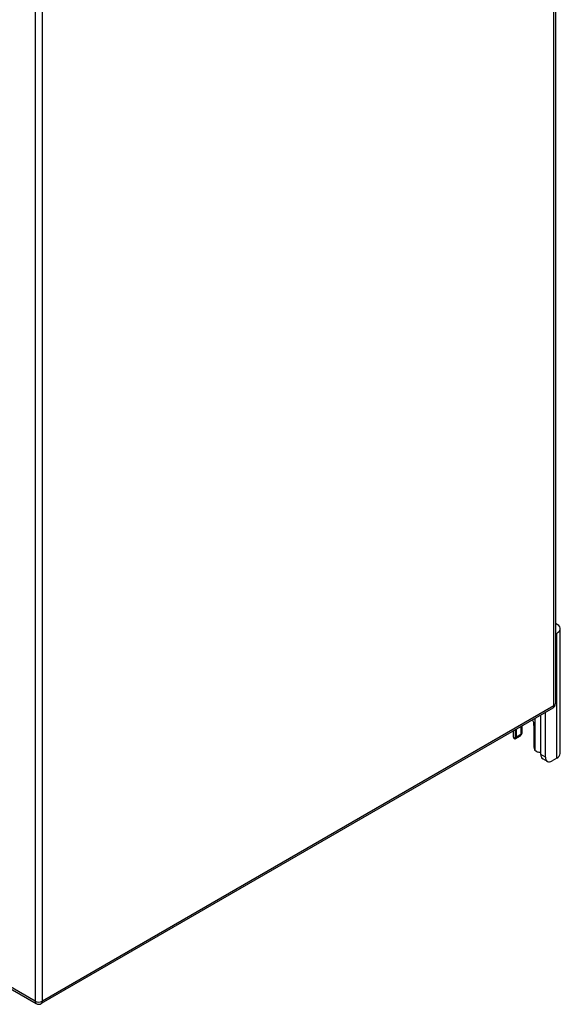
# Model space of a CAD drawing. Header units: inches. Extents: x 11 to 168, y 11 to 114.
# Tile 61 of 62: x 159 to 168, y 51 to 67. Entities that reach past the tile are written whole.
import ezdxf

# ---------------------------------------------------------------- set-up
doc = ezdxf.new("R2010")
doc.units = ezdxf.units.IN
doc.header["$MEASUREMENT"] = 0
doc.layers.add('Visible Edges(ANSI)', color=7, linetype='Continuous', lineweight=25)
doc.layers.add('Visible Tangent Edges(ANSI)', color=7, linetype='Continuous', lineweight=25)

msp = doc.modelspace()

# ---------------------------------------------------------------- linework, layer by layer
at = {"layer": 'Visible Edges(ANSI)'}
for p, q in [((168.199, 72.51), (168.199, 56.318)), ((168.219, 57.466), (168.199, 57.454)), ((168.274, 55.501), (168.274, 57.542)), ((168.157, 56.245), (159.79, 51.415)), ((168.034, 55.445), (168.034, 56.174)), ((167.96, 55.487), (167.96, 56.131)), ((167.507, 55.87), (167.507, 55.783)), ((167.56, 55.77), (167.56, 55.9)), ((167.634, 55.943), (167.634, 55.813)), ((167.656, 55.858), (167.656, 55.956)), ((167.847, 55.962), (167.847, 55.604)), ((167.621, 55.785), (167.547, 55.742)), ((168.066, 55.373), (167.992, 55.416)), ((168.219, 55.424), (168.144, 55.381)), ((158.765, 51.958), (159.706, 51.415))]:
    msp.add_line(p, q, dxfattribs=at)
at = {"layer": 'Visible Edges(ANSI)', "flags": 128}
for points in [[(167.547, 55.742), (167.546, 55.741), (167.545, 55.741), (167.544, 55.74), (167.543, 55.74), (167.542, 55.74), (167.54, 55.739), (167.539, 55.739), (167.538, 55.739), (167.537, 55.739), (167.536, 55.739), (167.535, 55.739), (167.534, 55.74), (167.532, 55.74), (167.531, 55.74), (167.53, 55.741), (167.529, 55.741), (167.528, 55.742), (167.527, 55.743), (167.526, 55.743), (167.525, 55.744), (167.524, 55.745), (167.523, 55.746), (167.522, 55.747), (167.521, 55.748)], [(167.642, 55.818), (167.642, 55.817), (167.641, 55.817), (167.641, 55.816), (167.641, 55.816), (167.641, 55.816), (167.64, 55.815), (167.64, 55.815), (167.64, 55.814), (167.639, 55.814), (167.639, 55.813), (167.639, 55.813), (167.638, 55.813), (167.638, 55.812), (167.637, 55.812), (167.637, 55.811), (167.637, 55.811), (167.636, 55.81), (167.636, 55.81), (167.636, 55.81), (167.635, 55.809), (167.635, 55.809), (167.634, 55.808), (167.634, 55.808), (167.634, 55.808)], [(167.896, 55.531), (167.894, 55.532), (167.892, 55.533), (167.89, 55.533), (167.889, 55.534), (167.887, 55.535), (167.885, 55.536), (167.883, 55.537), (167.882, 55.538), (167.88, 55.539), (167.878, 55.54), (167.877, 55.541), (167.875, 55.542), (167.874, 55.544), (167.872, 55.545), (167.871, 55.547), (167.869, 55.548), (167.868, 55.55), (167.867, 55.551), (167.865, 55.553), (167.864, 55.554), (167.863, 55.556), (167.862, 55.558), (167.861, 55.559), (167.86, 55.561)]]:
    msp.add_lwpolyline(points, dxfattribs=at)
at = {"layer": 'Visible Edges(ANSI)'}
for centre, start, end in [((168.115, 56.318), 300, 0), ((159.748, 51.487), 240, 300)]:
    msp.add_arc(centre, 0.084, start, end, dxfattribs=at)
for centre, major_axis, start_param, end_param in [((168.087, 57.542), (0.188, 0), 5.497787, 7.21427), ((167.703, 56.045), (0.102, -0.176), 0.785398, 1.303617), ((167.468, 55.858), (0.187, 0), 5.900503, 6.283185), ((167.643, 55.783), (-0.136, 0), 0, 0.457575), ((167.516, 55.795), (0.031, -0.0537), 6.282025, 7.068583), ((167.59, 55.838), (0.031, -0.0537), 0, 0.785398), ((167.891, 55.579), (-0.031, 0.0537), 0.785398, 1.571956), ((167.956, 55.602), (0.136, 0), 4.254814, 4.739895), ((168.07, 55.551), (-0.078, -0.135), 5.497787, 6.283185), ((168.144, 55.508), (-0.078, -0.135), 5.497787, 7.068583), ((168.087, 55.501), (0.187, 0), 5.497787, 6.283185)]:
    msp.add_ellipse(centre, major_axis=major_axis, ratio=0.57735, start_param=start_param, end_param=end_param, dxfattribs=at)
at = {"layer": 'Visible Tangent Edges(ANSI)'}
for p, q in [((168.174, 56.283), (168.174, 72.476)), ((159.689, 67.646), (159.689, 51.453)), ((159.808, 51.453), (159.808, 67.646)), ((168.219, 55.424), (168.219, 57.466)), ((168.174, 56.283), (159.808, 51.453)), ((167.86, 56.073), (167.86, 55.561)), ((167.547, 55.742), (167.547, 55.893)), ((167.634, 55.813), (167.56, 55.77)), ((168.034, 55.445), (167.96, 55.487)), ((159.689, 51.453), (158.765, 51.986))]:
    msp.add_line(p, q, dxfattribs=at)
for centre, major_axis, start_param, end_param in [((168.115, 56.318), (0.042, -0.0727), 0, 0.785398), ((168.115, 56.318), (0.084, 0), 5.497787, 6.283185), ((159.748, 51.487), (-0.084, 0), 0.785398, 2.356194), ((159.748, 51.487), (-0.042, -0.0727), 5.497787, 6.283185), ((159.748, 51.487), (0.042, -0.0727), 0, 0.785398)]:
    msp.add_ellipse(centre, major_axis=major_axis, ratio=0.57735, start_param=start_param, end_param=end_param, dxfattribs=at)

doc.saveas('drawing.dxf')
